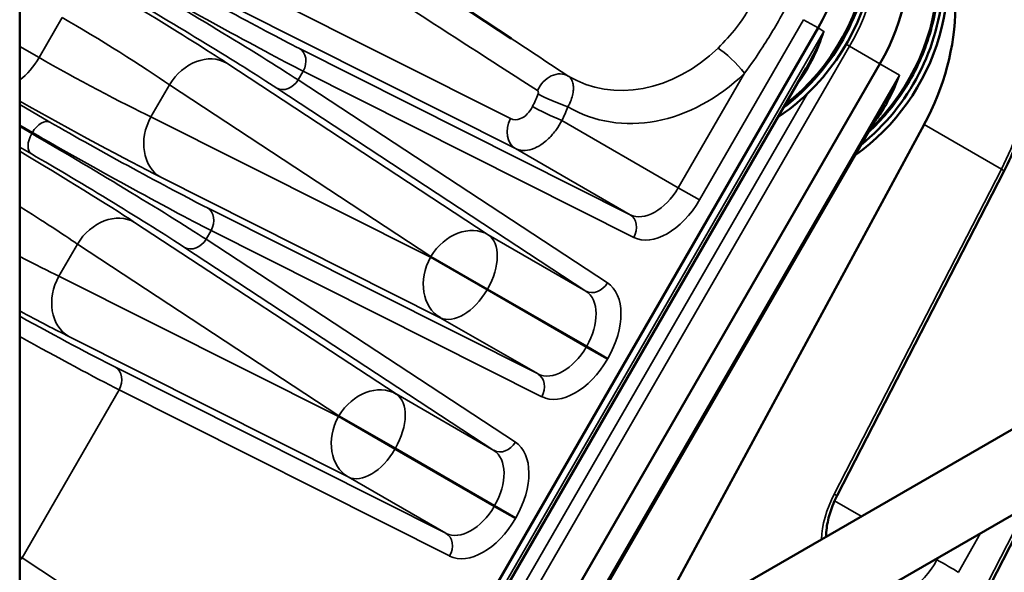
# Model space of a CAD drawing. Header units: inches. Extents: x 1 to 271, y 5 to 171.
# Tile 246 of 256: x 241.6 to 244.91, y 85.11 to 86.97. Entities that reach past the tile are written whole.
import ezdxf

# ---------------------------------------------------------------- set-up
doc = ezdxf.new("R2010")
doc.units = ezdxf.units.IN
doc.header["$LTSCALE"] = 8
doc.header["$MEASUREMENT"] = 0
doc.layers.add('Visible (ANSI)', color=7, linetype='Continuous', lineweight=50)
doc.layers.add('Visible Narrow (ANSI)', color=7, linetype='Continuous', lineweight=35)

msp = doc.modelspace()

# ---------------------------------------------------------------- linework, layer by layer
at = {"layer": 'Visible (ANSI)'}
for p, q in [((241.596, 89.7951), (241.596, 83.9571)), ((241.8504, 83.8102), (248.0155, 87.3696)), ((242.6882, 87.2821), (243.2512, 86.9098)), ((241.9754, 83.5937), (248.2215, 87.1999)), ((244.2842, 86.9454), (242.7859, 84.3503)), ((244.3036, 86.9325), (244.3042, 86.9339)), ((243.2512, 86.9098), (243.2512, 86.9098)), ((244.2441, 86.8101), (242.8429, 84.3832)), ((243.2034, 84.5913), (244.4929, 86.8249)), ((243.4005, 86.8114), (243.4005, 86.8114)), ((244.5057, 86.6839), (243.3447, 84.6729)), ((244.6411, 86.6195), (243.7683, 85.0031)), ((244.9115, 86.4643), (244.3484, 85.3693)), ((245.0046, 85.3426), (244.7629, 84.8725))]:
    msp.add_line(p, q, dxfattribs=at)
for centre, major_axis, start_param, end_param in [((243.8458, 87.1985), (0.31, 0.5369), 4.712389, 6.283185), ((243.9258, 87.1524), (0.31, 0.5369), 4.222911, 6.368133), ((243.9258, 87.1524), (0.3072, 0.5321), 4.240265, 6.23378), ((243.9408, 87.1437), (0.31, 0.5369), 4.369192, 6.283185), ((244.0545, 87.078), (0.31, 0.5369), 4.712389, 6.283185), ((244.1683, 87.0124), (0.31, 0.5369), 4.265209, 6.283185), ((244.1833, 87.0037), (-0.31, -0.5369), 1.050064, 2.685538), ((244.098, 86.9028), (-0.375, -0.6495), 1.605703, 2.727576), ((243.9408, 87.1437), (0.31, 0.5369), 4.154479, 4.369192), ((244.1683, 87.0124), (0.2919, 0.5056), 4.454672, 4.454715)]:
    msp.add_ellipse(centre, major_axis=major_axis, ratio=0.816497, start_param=start_param, end_param=end_param, dxfattribs=at)
for points, knots in [([(244.4765, 87.5439), (244.5216, 87.515), (244.5613, 87.4773), (244.626, 87.3882), (244.6508, 87.3365), (244.6834, 87.2242), (244.6908, 87.1633), (244.6874, 87.0387), (244.6764, 86.9748), (244.637, 86.8508), (244.6085, 86.7906), (244.5391, 86.6831), (244.4988, 86.6354), (244.4539, 86.5941)], [1.607837, 1.607837, 1.607837, 1.607837, 1.920209, 1.920209, 2.235719, 2.235719, 2.555986, 2.555986, 2.879167, 2.879167, 3.203413, 3.203413, 3.509656, 3.509656, 3.509656, 3.509656]), ([(244.7219, 87.4086), (244.7783, 87.3761), (244.8292, 87.332), (244.9131, 87.2279), (244.9468, 87.1663), (244.9935, 87.0329), (245.0069, 86.9594), (245.0116, 86.8083), (245.0025, 86.7289), (244.9663, 86.5878), (244.9422, 86.524), (244.9115, 86.4643)], [0, 0, 0, 0, 0.585992, 0.585992, 1.175113, 1.175113, 1.771643, 1.771643, 2.380933, 2.380933, 2.892493, 2.892493, 2.892493, 2.892493]), ([(244.3483, 85.3693), (244.3392, 85.3516), (244.3316, 85.333), (244.3198, 85.2962), (244.3157, 85.2776), (244.3122, 85.2502), (244.3116, 85.2403), (244.3117, 85.2312)], [0.0000771, 0.0000771, 0.0000771, 0.0000771, 0.1513256, 0.1513256, 0.305999, 0.305999, 0.397652, 0.397652, 0.397652, 0.397652])]:
    msp.add_open_spline(points, degree=3, knots=knots, dxfattribs=at)
for points in [[(243.1928, 86.9485), (243.2123, 86.9356), (243.2318, 86.9227), (243.2512, 86.9098)], [(244.2414, 86.8056), (244.2424, 86.8071), (244.2432, 86.8086), (244.2441, 86.8102)], [(244.2441, 86.8101), (244.2441, 86.8101), (244.2441, 86.8101), (244.2441, 86.8102)], [(244.5043, 86.6814), (244.5047, 86.6822), (244.5052, 86.683), (244.5056, 86.6838)], [(243.3681, 86.5647), (243.368, 86.5647), (243.368, 86.5647), (243.3679, 86.5648)]]:
    msp.add_open_spline(points, degree=3, dxfattribs=at)
at = {"layer": 'Visible Narrow (ANSI)'}
for p, q in [((242.3074, 87.1133), (243.2489, 86.6398)), ((243.2659, 86.5386), (242.3244, 87.0122)), ((241.6613, 86.8454), (241.7394, 86.9806)), ((244.2358, 86.9733), (243.8851, 86.3658)), ((244.2842, 86.9454), (244.2358, 86.9733)), ((242.8259, 84.3734), (244.3042, 86.9339)), ((244.3042, 86.9339), (244.2842, 86.9454)), ((241.596, 86.8832), (241.6613, 86.8454)), ((242.5383, 86.8759), (243.6513, 86.3161)), ((244.3906, 86.884), (242.9988, 84.4732)), ((244.3792, 86.8906), (244.3906, 86.884)), ((244.3906, 86.884), (244.4929, 86.8249)), ((242.2931, 86.8272), (243.1739, 86.2487)), ((244.4929, 86.8249), (244.559, 86.7867)), ((242.5507, 86.7995), (242.5338, 86.7703)), ((242.5338, 86.7703), (243.5752, 86.0863)), ((243.6637, 86.2397), (242.5507, 86.7995)), ((243.3356, 84.6677), (244.559, 86.7867)), ((243.8137, 86.407), (244.0363, 86.7926)), ((242.1001, 86.754), (242.0379, 86.6463)), ((242.9809, 86.1755), (242.1001, 86.754)), ((243.5028, 86.0588), (242.4614, 86.7428)), ((242.9247, 84.4305), (244.2493, 86.7247)), ((241.596, 86.6869), (241.6976, 86.6283)), ((242.0379, 86.6463), (242.9793, 86.1728)), ((241.6386, 86.593), (241.596, 86.6177)), ((241.596, 86.6129), (241.6366, 86.5895)), ((243.4218, 86.6332), (243.8137, 86.407)), ((244.6411, 86.6195), (244.9016, 86.4691)), ((241.6366, 86.5895), (241.6386, 86.593)), ((241.6356, 86.5208), (241.596, 86.5437)), ((243.6513, 86.3161), (243.2659, 86.5386)), ((244.9016, 86.4691), (244.3385, 85.374)), ((243.0124, 85.969), (242.071, 86.4425)), ((243.8137, 86.407), (243.8851, 86.3658)), ((242.2283, 86.339), (243.3413, 85.7792)), ((241.9831, 86.2903), (242.8639, 85.7118)), ((242.2407, 86.2626), (242.2238, 86.2333)), ((243.3537, 85.7027), (242.2407, 86.2626)), ((243.1739, 86.2487), (243.5028, 86.0588)), ((241.7901, 86.2171), (241.7279, 86.1094)), ((242.6709, 85.6386), (241.7901, 86.2171)), ((243.1928, 85.5219), (242.1514, 86.2059)), ((242.2238, 86.2333), (243.2652, 85.5493)), ((242.9793, 86.1728), (242.9809, 86.1755)), ((243.1696, 86.0629), (242.9793, 86.1728)), ((242.9809, 86.1755), (243.1711, 86.0656)), ((241.7279, 86.1094), (242.6693, 85.6359)), ((243.1711, 86.0656), (243.1696, 86.0629)), ((243.1696, 86.0629), (243.5037, 85.87)), ((243.5053, 85.8727), (243.1711, 86.0656)), ((243.3413, 85.7792), (243.0124, 85.969)), ((242.7024, 85.4321), (241.761, 85.9056)), ((243.5037, 85.87), (243.5053, 85.8727)), ((243.5053, 85.8727), (243.5766, 85.8315)), ((243.5037, 85.87), (243.5751, 85.8288)), ((243.5766, 85.8315), (243.5751, 85.8288)), ((241.9183, 85.8021), (243.0313, 85.2422)), ((241.9307, 85.7256), (241.6038, 85.1595)), ((243.0437, 85.1658), (241.9307, 85.7256)), ((242.8639, 85.7118), (243.1928, 85.5219)), ((242.6693, 85.6359), (242.6709, 85.6386)), ((242.8596, 85.526), (242.6693, 85.6359)), ((242.6709, 85.6386), (242.8611, 85.5287)), ((242.8611, 85.5287), (242.8596, 85.526)), ((242.8596, 85.526), (243.1937, 85.3331)), ((243.1953, 85.3358), (242.8611, 85.5287)), ((243.0313, 85.2422), (242.7024, 85.4321)), ((244.43, 85.2995), (244.3398, 85.3516)), ((243.1937, 85.3331), (243.1953, 85.3358)), ((243.1937, 85.3331), (243.2651, 85.2919)), ((243.1953, 85.3358), (243.2666, 85.2946)), ((244.9871, 85.3325), (244.753, 84.8773)), ((243.2666, 85.2946), (243.2651, 85.2919)), ((244.757, 85.1108), (244.8318, 85.2428)), ((241.6038, 85.1595), (242.6452, 84.4754)), ((244.6846, 85.1526), (244.68, 85.1552)), ((244.6891, 85.1604), (244.6846, 85.1526))]:
    msp.add_line(p, q, dxfattribs=at)
for centre, major_axis, ratio, start_param, end_param in [((243.9559, 87.135), (0.3074, 0.5325), 0.816497, 4.712389, 6.055523), ((244.1532, 87.0211), (0.3074, 0.5325), 0.816497, 4.376041, 6.246144), ((244.3589, 86.7522), (0.3386, 0.6697), 0.815656, 4.702032, 6.237922), ((242.2353, 87.0515), (0.3855, -0.2123), 0.028501, 4.096334, 5.632224), ((241.9689, 87.0137), (0.4023, -0.2432), 0.028501, 0.650961, 2.186851), ((242.1889, 86.9688), (0.4286, -0.2577), 0.025083, 0.650832, 2.186721), ((242.2063, 86.9989), (-0.4375, 0.2423), 0.025083, 0.954871, 2.490761), ((242.1579, 86.9174), (-0.3766, 0.2277), 0.028501, 3.792554, 5.328444), ((241.8861, 86.8769), (-0.2637, 0.1632), 0.043188, 3.793302, 5.329191), ((243.0334, 86.9699), (-0.141, 0.1273), 0.186327, 1.478528, 1.478796), ((243.356, 86.596), (0.1688, 0.3632), 0.814347, 0.912409, 0.912469), ((242.5093, 86.8234), (0.027, 0.0536), 0.795366, 4.666578, 6.236156), ((243.697, 87.2094), (-0.248, -0.4295), 0.816497, 6.266814, 7.521399), ((243.9913, 86.8185), (0.0628, -0.0645), 0.188496, 0.981623, 2.517513), ((241.5813, 86.8916), (-0.08, -0.1386), 0.57735, 0.915281, 1.570796), ((241.8245, 86.7702), (0.2732, -0.1468), 0.043188, 4.095587, 5.631476), ((242.2104, 86.6903), (0.0878, 0.1337), 0.795366, 0.047029, 1.616608), ((240.9121, 86.6508), (1.1435, 1.9807), 0.57735, 5.126284, 5.126287), ((240.9121, 86.6508), (1.1435, 1.9807), 0.57735, 5.137105, 5.137108), ((243.356, 86.596), (0.1688, 0.3632), 0.814347, 1.186586, 1.186598), ((240.9531, 86.6271), (-1.1735, -2.0326), 0.57735, 1.985425, 1.985427), ((243.5057, 86.5096), (0.2301, 0.3278), 0.814347, 1.088724, 1.088736), ((242.4924, 86.7941), (-0.0329, -0.0501), 0.795366, 0.047029, 1.616608), ((240.9531, 86.6271), (-1.1735, -2.0326), 0.57735, 1.972018, 1.972019), ((243.401, 86.7154), (0.0439, 0.0669), 0.787608, 0.030921, 1.79431), ((243.7449, 87.1862), (-0.2504, -0.5013), 0.815505, 5.954232, 5.954235), ((243.7404, 87.1843), (-0.293, -0.5074), 0.816497, 6.270734, 7.521399), ((240.9531, 86.6271), (-1.1735, -2.0326), 0.57735, 1.944438, 1.944475), ((243.1887, 86.8802), (0.1361, -0.1326), 0.131538, 6.141067, 6.14107), ((242.7542, 86.9183), (0.3819, 0.6462), 0.818613, 4.825714, 4.8873), ((243.4023, 86.703), (-0.074, 0.0303), 0.094986, 0.649195, 2.179823), ((243.5021, 86.6993), (-0.1305, -0.1381), 0.561216, 5.156982, 5.156999), ((241.7474, 86.6301), (-0.4118, 0.2268), 0.028501, 1.210046, 2.490631), ((243.3818, 86.6563), (-0.0724, 0.034), 0.059744, 0.651273, 2.183741), ((242.7942, 86.8952), (-0.4174, -0.718), 0.816494, 1.678103, 1.73969), ((243.5021, 86.6993), (-0.141, 0.1273), 0.186327, 1.373448, 1.373583), ((241.6686, 86.5757), (0.03, 0.052), 0.57735, 0.034907, 1.570796), ((242.1482, 86.5826), (-0.0719, -0.1429), 0.795366, 4.666578, 6.236156), ((243.3044, 86.6087), (-0.0359, -0.0715), 0.795366, 4.677017, 6.236156), ((241.9253, 86.5145), (0.3855, -0.2123), 0.028501, 4.096334, 5.632224), ((241.6666, 86.5722), (-0.03, -0.052), 0.57735, 4.712389, 6.248279), ((241.8789, 86.4318), (0.4286, -0.2577), 0.025083, 0.650832, 2.186721), ((241.8963, 86.462), (-0.4375, 0.2423), 0.025083, 0.954871, 2.490761), ((243.5021, 86.6993), (-0.1305, -0.1381), 0.561216, 6.234223, 6.235931), ((241.6589, 86.4768), (0.4023, -0.2432), 0.028501, 0.650961, 1.745034), ((241.8479, 86.3805), (-0.3766, 0.2277), 0.028501, 3.792554, 5.328444), ((244.8581, 86.4917), (0.0534, -0.0274), 0.008341, 5.668112, 6.283185), ((244.8581, 86.4917), (-0.0534, 0.0274), 0.008341, 3.754221, 3.756645), ((243.7283, 86.4563), (0.08, 0.1386), 0.616555, 3.176499, 4.712389), ((241.5761, 86.3399), (-0.2637, 0.1632), 0.043188, 3.793302, 4.663875), ((242.1993, 86.2865), (0.027, 0.0536), 0.795366, 4.666578, 6.236156), ((243.7696, 86.4324), (-0.11, -0.1905), 0.605863, 0.034907, 1.570796), ((241.9004, 86.1534), (0.0878, 0.1337), 0.795366, 0.047029, 1.616608), ((240.9121, 86.6508), (1.1435, 1.9807), 0.57735, 4.882689, 4.882699), ((243.6224, 86.2636), (0.027, 0.0536), 0.795366, 4.666578, 6.236156), ((240.9121, 86.6508), (1.1435, 1.9807), 0.57735, 4.855559, 4.85556), ((243.0911, 86.1118), (0.0878, 0.1337), 0.795366, 0.047029, 1.616608), ((240.9121, 86.6508), (1.1435, 1.9807), 0.57735, 4.84217, 4.842171), ((243.0911, 86.1118), (0.08, 0.1386), 0.57735, 4.712389, 6.248279), ((242.1824, 86.2572), (-0.0329, -0.0501), 0.795366, 0.047029, 1.616608), ((241.5145, 86.2332), (0.2732, -0.1468), 0.043188, 5.038211, 5.631476), ((240.9121, 86.6508), (1.1435, 1.9807), 0.57735, 4.816879, 4.816929), ((243.0896, 86.1091), (-0.0719, -0.1429), 0.795366, 4.666578, 6.236156), ((241.8382, 86.0457), (-0.0719, -0.1429), 0.795366, 4.666578, 6.236156), ((243.5338, 86.1101), (-0.0329, -0.0501), 0.795366, 0.047029, 1.616608), ((243.4612, 85.8982), (-0.11, -0.1905), 0.605863, 1.570796, 3.106686), ((243.0896, 86.1091), (-0.08, -0.1386), 0.57735, 0.034907, 1.570796), ((243.4198, 85.922), (0.08, 0.1386), 0.616555, 4.712389, 6.248279), ((241.4374, 86.0931), (-0.4118, 0.2268), 0.028501, 1.981842, 2.490631), ((241.6153, 85.9776), (0.3855, -0.2123), 0.028501, 4.678032, 5.632224), ((241.5863, 85.9251), (-0.4375, 0.2423), 0.025083, 1.606738, 2.490761), ((243.4183, 85.9194), (0.08, 0.1386), 0.616555, 3.176499, 4.712389), ((243.4596, 85.8955), (-0.11, -0.1905), 0.605863, 0.034907, 1.570796), ((241.8893, 85.7495), (0.027, 0.0536), 0.795366, 4.666578, 6.236156), ((240.9121, 86.6508), (1.1435, 1.9807), 0.57735, 4.608879, 4.608929), ((243.3124, 85.7266), (0.027, 0.0536), 0.795366, 4.666578, 6.236156), ((240.9121, 86.6508), (1.1435, 1.9807), 0.57735, 4.583675, 4.583676), ((242.7811, 85.5749), (0.0878, 0.1337), 0.795366, 0.047029, 1.616608), ((242.7811, 85.5749), (0.08, 0.1386), 0.57735, 4.712389, 6.248279), ((242.7796, 85.5722), (-0.0719, -0.1429), 0.795366, 4.666578, 6.236156), ((243.2238, 85.5732), (-0.0329, -0.0501), 0.795366, 0.047029, 1.616608), ((243.1512, 85.3612), (-0.11, -0.1905), 0.605863, 1.570796, 3.106686), ((242.7796, 85.5722), (-0.08, -0.1386), 0.57735, 0.034907, 1.570796), ((243.1098, 85.3851), (0.08, 0.1386), 0.616555, 4.712389, 6.248279), ((244.4676, 85.3096), (-0.1157, -0.2218), 0.576647, 4.722653, 5.393387), ((244.295, 85.3967), (0.0534, -0.0274), 0.008341, 5.668112, 6.283185), ((243.1083, 85.3824), (0.08, 0.1386), 0.616555, 3.176499, 4.712389), ((243.1496, 85.3585), (-0.11, -0.1905), 0.605863, 0.034907, 1.570796), ((243.0024, 85.1897), (0.027, 0.0536), 0.795366, 4.666578, 6.236156), ((241.2589, 85.358), (0.4286, -0.2577), 0.025083, 0.650832, 0.680917), ((241.5624, 85.1833), (-0.0329, -0.0501), 0.795366, 1.395772, 1.616608), ((244.5928, 85.2132), (-0.0857, -0.1698), 0.576135, 6.250809, 7.786698), ((244.7135, 85.1334), (0.0522, -0.0296), 0.048615, 0.615886, 2.185464)]:
    msp.add_ellipse(centre, major_axis=major_axis, ratio=ratio, start_param=start_param, end_param=end_param, dxfattribs=at)
for points in [[(243.3399, 86.7343), (243.0728, 86.9057), (242.8048, 87.0791), (242.5358, 87.2575)], [(243.2512, 86.9098), (243.3153, 86.8675), (243.3793, 86.8253), (243.4433, 86.7832)], [(244.2441, 86.8102), (244.2666, 86.8491), (244.2863, 86.8902), (244.3036, 86.9325)], [(244.1747, 86.7096), (244.1747, 86.7096), (244.1747, 86.7096), (244.1747, 86.7096)], [(244.4494, 86.5968), (244.4494, 86.5969), (244.4495, 86.5969), (244.4495, 86.597)]]:
    msp.add_open_spline(points, degree=3, dxfattribs=at)
for points, knots in [([(243.9475, 86.8778), (243.9696, 86.8993), (244.0194, 86.9533), (244.0575, 87.0167), (244.0745, 87.055)], [11.3233241, 11.3233241, 11.3233241, 11.3233241, 11.606438, 11.9839233, 11.9839233, 11.9839233, 11.9839233]), ([(244.1731, 87.0095), (244.1503, 86.9659), (244.1061, 86.8905), (244.0573, 86.821), (244.0363, 86.7926)], [-11.9839233, -11.9839233, -11.9839233, -11.9839233, -11.606438, -11.3233241, -11.3233241, -11.3233241, -11.3233241]), ([(244.3042, 86.9339), (244.3041, 86.9337), (244.304, 86.9334), (244.2842, 86.8723), (244.2546, 86.8083), (244.2126, 86.7534), (244.2081, 86.7479)], [-0.0019173, -0.0019173, -0.0019173, -0.0019173, 0, 0, 0.5348285, 0.5956579, 0.5956579, 0.5956579, 0.5956579]), ([(243.4433, 86.7832), (243.4468, 86.7809), (243.4498, 86.7779), (243.4544, 86.7711), (243.4562, 86.7675), (243.4591, 86.7587), (243.46, 86.7534), (243.4607, 86.743), (243.4606, 86.7381), (243.4594, 86.7264), (243.4581, 86.7196), (243.4542, 86.7059), (243.4517, 86.699), (243.4467, 86.688), (243.4446, 86.6839), (243.4423, 86.6799)], [-0.0394697, -0.0394697, -0.0394697, -0.0394697, -0.0333604, -0.0333604, -0.02819264, -0.02819264, -0.02199879, -0.02199879, -0.01691559, -0.01691559, -0.01044382, -0.01044382, -0.0039679, -0.0039679, 0, 0, 0, 0]), ([(244.559, 86.7867), (244.559, 86.7865), (244.5589, 86.7863), (244.5475, 86.7546), (244.5275, 86.7088), (244.4953, 86.6551), (244.4777, 86.6311), (244.4691, 86.6206)], [-0.0018596, -0.0018596, -0.0018596, -0.0018596, 0, 0, 0.2757192, 0.4135788, 0.5271558, 0.5271558, 0.5271558, 0.5271558]), ([(244.5057, 86.6839), (244.5076, 86.6871), (244.5265, 86.7203), (244.544, 86.7547), (244.5588, 86.7863), (244.5589, 86.7865), (244.559, 86.7867)], [-0.3053947, -0.3053947, -0.3053947, -0.3053947, -0.2757192, 0, 0, 0.0018596, 0.0018596, 0.0018596, 0.0018596]), ([(243.3416, 86.7229), (243.3423, 86.7247), (243.3429, 86.7282), (243.3419, 86.7323), (243.3406, 86.7338), (243.3399, 86.7343)], [0, 0, 0, 0, 0.01691559, 0.02819264, 0.0394697, 0.0394697, 0.0394697, 0.0394697]), ([(243.2489, 86.6398), (243.2584, 86.635), (243.2868, 86.6348), (243.314, 86.6616), (243.323, 86.6807)], [-0.3123977, -0.3123977, -0.3123977, -0.3123977, -0.178513, 0, 0, 0, 0]), ([(243.4218, 86.6332), (243.4163, 86.6227), (243.4101, 86.6127), (243.3952, 86.5922), (243.3864, 86.5821), (243.3734, 86.5695), (243.3695, 86.566), (243.356, 86.5549), (243.3461, 86.5483), (243.3354, 86.543), (243.3345, 86.5425), (243.3295, 86.5402), (243.3254, 86.5385), (243.3107, 86.5336), (243.3004, 86.5321), (243.2877, 86.5326), (243.2848, 86.5329), (243.2763, 86.5344), (243.2708, 86.5361), (243.2659, 86.5386)], [0, 0, 0, 0, 0.0453246, 0.0453246, 0.0986702, 0.0986702, 0.1205209, 0.1205209, 0.1737711, 0.1737711, 0.1784621, 0.1784621, 0.200736, 0.200736, 0.2585197, 0.2585197, 0.2764323, 0.2764323, 0.3123977, 0.3123977, 0.3123977, 0.3123977])]:
    msp.add_open_spline(points, degree=3, knots=knots, dxfattribs=at)

doc.saveas('drawing.dxf')
